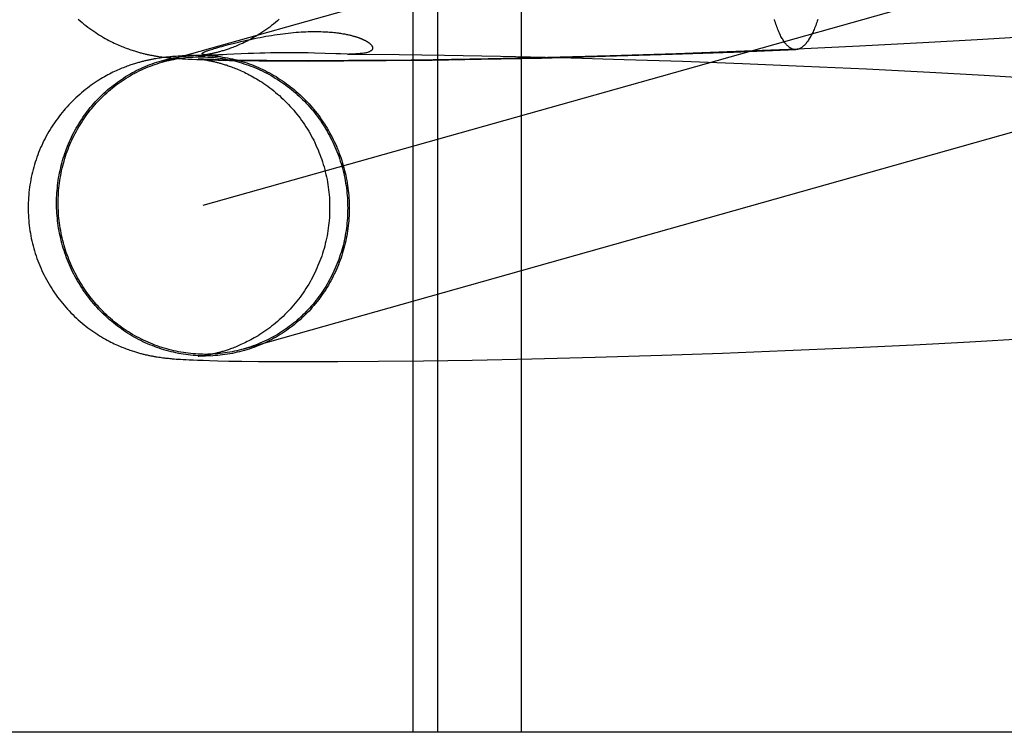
# Model space of a CAD drawing. Header units: inches. Extents: x 0 to 262, y 0 to 169.
# Tile 16 of 67: x 86.6633 to 86.7907, y 86.6392 to 86.7314. Entities that reach past the tile are written whole.
import ezdxf

# ---------------------------------------------------------------- set-up
doc = ezdxf.new("R2010")
doc.units = ezdxf.units.IN
doc.header["$LTSCALE"] = 14.384615
doc.header["$MEASUREMENT"] = 0
doc.linetypes.add('HIDDEN', pattern=[0.2, 0.1, -0.1])
doc.layers.add('DEFAULT_2', color=8, linetype='HIDDEN')

msp = doc.modelspace()

# ---------------------------------------------------------------- linework, layer by layer
at = {"layer": 'DEFAULT_2', "color": 8, "linetype": 'HIDDEN'}
for p, q in [((86.7142, 86.7954), (86.7142, 86.63915)), ((86.7174, 86.7954), (86.7174, 86.63915)), ((86.72821, 86.7954), (86.72821, 86.63915)), ((86.81089, 86.76229), (86.68174, 86.72587)), ((86.81613, 86.74372), (86.68704, 86.70731)), ((86.68975, 86.72799), (86.69034, 86.72814)), ((86.77198, 86.72794), (86.7639, 86.72757)), ((86.78015, 86.72836), (86.77198, 86.72794)), ((86.78718, 86.72875), (86.78015, 86.72836)), ((86.79421, 86.72918), (86.78718, 86.72875)), ((86.68411, 86.72666), (86.68383, 86.72664)), ((86.68441, 86.72668), (86.68411, 86.72666)), ((86.68472, 86.72669), (86.68441, 86.72668)), ((86.68518, 86.72672), (86.68472, 86.72669)), ((86.68597, 86.72675), (86.68518, 86.72672)), ((86.68643, 86.7267), (86.68904, 86.72681)), ((86.68644, 86.7267), (86.68643, 86.7267)), ((86.68647, 86.7267), (86.68645, 86.7267)), ((86.68651, 86.72671), (86.68649, 86.7267)), ((86.68671, 86.72673), (86.68663, 86.72672)), ((86.68679, 86.72674), (86.68671, 86.72673)), ((86.68689, 86.72675), (86.68679, 86.72674)), ((86.68701, 86.72677), (86.68689, 86.72675)), ((86.68713, 86.72679), (86.68701, 86.72677)), ((86.68726, 86.72681), (86.68713, 86.72679)), ((86.68739, 86.72683), (86.68726, 86.72681)), ((86.68754, 86.72685), (86.68739, 86.72683)), ((86.68754, 86.72681), (86.68752, 86.72681)), ((86.68768, 86.72688), (86.68754, 86.72685)), ((86.68759, 86.72681), (86.68756, 86.72681)), ((86.68763, 86.72681), (86.68761, 86.72681)), ((86.68768, 86.72681), (86.68765, 86.72681)), ((86.68772, 86.7268), (86.6877, 86.7268)), ((86.68777, 86.7268), (86.68774, 86.7268)), ((86.68794, 86.7268), (86.68788, 86.7268)), ((86.68801, 86.7268), (86.68794, 86.7268)), ((86.68809, 86.72679), (86.68801, 86.7268)), ((86.68817, 86.72679), (86.68811, 86.72679)), ((86.68826, 86.72679), (86.68817, 86.72679)), ((86.68835, 86.72679), (86.68826, 86.72679)), ((86.68846, 86.7268), (86.68835, 86.72679)), ((86.68858, 86.7268), (86.68846, 86.7268)), ((86.68872, 86.7268), (86.68858, 86.7268)), ((86.68888, 86.7268), (86.68872, 86.7268)), ((86.68906, 86.72681), (86.68888, 86.7268)), ((86.68933, 86.72682), (86.68906, 86.72681)), ((86.68966, 86.72683), (86.68933, 86.72682)), ((86.69014, 86.72685), (86.68966, 86.72683)), ((86.6929, 86.72698), (86.69014, 86.72685)), ((86.69359, 86.72701), (86.6929, 86.72698)), ((86.69442, 86.72704), (86.69359, 86.72701)), ((86.69506, 86.72706), (86.69442, 86.72704)), ((86.69576, 86.72708), (86.69506, 86.72706)), ((86.69652, 86.72709), (86.69576, 86.72708)), ((86.69731, 86.7271), (86.69652, 86.72709)), ((86.69814, 86.7271), (86.69731, 86.7271)), ((86.69899, 86.7271), (86.69814, 86.7271)), ((86.69984, 86.72708), (86.69899, 86.7271)), ((86.70067, 86.72707), (86.69984, 86.72708)), ((86.70146, 86.72705), (86.70067, 86.72707)), ((86.70425, 86.72695), (86.70146, 86.72705)), ((86.70485, 86.72694), (86.70425, 86.72695)), ((86.70574, 86.72692), (86.70485, 86.72694)), ((86.70574, 86.72692), (86.70709, 86.72691)), ((86.70709, 86.72691), (86.71244, 86.72687)), ((86.71244, 86.72687), (86.7183, 86.72679)), ((86.7183, 86.72679), (86.72555, 86.72665)), ((86.72555, 86.72665), (86.73331, 86.72647)), ((86.73972, 86.72669), (86.7316, 86.72647)), ((86.73909, 86.72663), (86.74778, 86.7269)), ((86.74824, 86.72696), (86.73972, 86.72669)), ((86.74778, 86.7269), (86.75567, 86.72718)), ((86.75597, 86.72725), (86.74824, 86.72696)), ((86.75567, 86.72718), (86.76375, 86.7275)), ((86.7639, 86.72757), (86.75597, 86.72725)), ((86.68114, 86.72635), (86.68095, 86.72632)), ((86.68133, 86.72638), (86.68114, 86.72635)), ((86.68152, 86.72641), (86.68133, 86.72638)), ((86.68135, 86.7266), (86.68155, 86.72657)), ((86.68171, 86.72643), (86.68152, 86.72641)), ((86.68155, 86.72657), (86.68174, 86.72655)), ((86.68189, 86.72646), (86.68171, 86.72643)), ((86.68174, 86.72655), (86.68193, 86.72652)), ((86.68207, 86.72648), (86.68189, 86.72646)), ((86.68193, 86.72652), (86.68212, 86.7265)), ((86.68225, 86.7265), (86.68207, 86.72648)), ((86.68212, 86.7265), (86.68231, 86.72648)), ((86.68242, 86.72652), (86.68225, 86.7265)), ((86.68231, 86.72648), (86.6825, 86.72646)), ((86.6826, 86.72654), (86.68242, 86.72652)), ((86.6825, 86.72646), (86.68269, 86.72644)), ((86.68277, 86.72655), (86.6826, 86.72654)), ((86.68269, 86.72644), (86.68288, 86.72642)), ((86.68295, 86.72657), (86.68277, 86.72655)), ((86.68288, 86.72642), (86.68307, 86.72641)), ((86.68312, 86.72659), (86.68295, 86.72657)), ((86.68307, 86.72641), (86.68326, 86.72639)), ((86.6833, 86.7266), (86.68312, 86.72659)), ((86.68326, 86.72639), (86.68346, 86.72637)), ((86.68356, 86.72662), (86.6833, 86.7266)), ((86.68346, 86.72637), (86.68376, 86.72635)), ((86.68383, 86.72664), (86.68356, 86.72662)), ((86.68376, 86.72635), (86.68406, 86.72633)), ((86.68406, 86.72633), (86.68438, 86.72631)), ((86.68438, 86.72631), (86.6847, 86.72629)), ((86.6847, 86.72629), (86.68515, 86.72627)), ((86.68515, 86.72627), (86.68563, 86.72625)), ((86.68563, 86.72625), (86.68627, 86.72622)), ((86.68627, 86.72622), (86.68698, 86.7262)), ((86.68643, 86.72629), (86.68643, 86.72629)), ((86.68644, 86.72629), (86.68645, 86.72629)), ((86.68647, 86.72629), (86.68648, 86.72628)), ((86.6865, 86.72628), (86.68652, 86.72628)), ((86.68659, 86.72628), (86.68651, 86.72628)), ((86.68654, 86.72628), (86.6866, 86.72627)), ((86.68669, 86.72627), (86.68659, 86.72628)), ((86.6866, 86.72627), (86.68666, 86.72626)), ((86.68666, 86.72626), (86.68674, 86.72626)), ((86.68687, 86.72626), (86.68669, 86.72627)), ((86.68674, 86.72626), (86.68682, 86.72625)), ((86.68682, 86.72625), (86.68691, 86.72623)), ((86.68711, 86.72625), (86.68687, 86.72626)), ((86.68691, 86.72623), (86.68702, 86.72622)), ((86.68698, 86.7262), (86.68792, 86.72617)), ((86.68702, 86.72622), (86.68713, 86.7262)), ((86.6874, 86.72624), (86.68711, 86.72625)), ((86.68713, 86.7262), (86.68726, 86.72618)), ((86.68726, 86.72618), (86.68739, 86.72616)), ((86.68739, 86.72616), (86.68753, 86.72614)), ((86.68786, 86.72622), (86.6874, 86.72624)), ((86.68843, 86.7262), (86.68786, 86.72622)), ((86.68792, 86.72617), (86.689, 86.72614)), ((86.68912, 86.72618), (86.68843, 86.7262)), ((86.689, 86.72614), (86.69047, 86.72611)), ((86.69016, 86.72615), (86.68912, 86.72618)), ((86.69145, 86.72612), (86.69016, 86.72615)), ((86.69047, 86.72611), (86.69221, 86.72608)), ((86.69302, 86.7261), (86.69145, 86.72612)), ((86.69221, 86.72608), (86.6943, 86.72605)), ((86.6953, 86.72608), (86.69302, 86.7261)), ((86.6943, 86.72605), (86.69728, 86.72603)), ((86.69832, 86.72606), (86.6953, 86.72608)), ((86.69728, 86.72603), (86.70066, 86.72602)), ((86.7018, 86.72605), (86.69832, 86.72606)), ((86.70066, 86.72602), (86.70528, 86.72603)), ((86.70586, 86.72607), (86.7018, 86.72605)), ((86.70528, 86.72603), (86.71076, 86.72607)), ((86.7111, 86.72611), (86.70586, 86.72607)), ((86.71076, 86.72607), (86.71668, 86.72614)), ((86.71683, 86.72618), (86.7111, 86.72611)), ((86.71668, 86.72614), (86.72305, 86.72625)), ((86.72394, 86.7263), (86.71683, 86.72618)), ((86.72305, 86.72625), (86.73083, 86.72641)), ((86.7316, 86.72647), (86.72394, 86.7263)), ((86.73083, 86.72641), (86.73909, 86.72663)), ((86.73331, 86.72647), (86.74154, 86.72624)), ((86.74154, 86.72624), (86.74906, 86.726)), ((86.74906, 86.726), (86.75682, 86.72571)), ((86.75682, 86.72571), (86.76477, 86.72537)), ((86.76477, 86.72537), (86.77287, 86.725)), ((86.77287, 86.725), (86.78106, 86.72458)), ((86.78106, 86.72458), (86.7881, 86.72418)), ((86.7881, 86.72418), (86.79513, 86.72375)), ((86.78625, 86.6897), (86.79354, 86.69013)), ((86.75425, 86.68822), (86.76233, 86.68854)), ((86.76233, 86.68854), (86.77059, 86.6889)), ((86.77059, 86.6889), (86.77898, 86.68931)), ((86.77898, 86.68931), (86.78625, 86.6897)), ((86.68114, 86.68773), (86.68133, 86.6877)), ((86.68133, 86.6877), (86.68151, 86.68768)), ((86.68151, 86.68768), (86.68169, 86.68765)), ((86.68169, 86.68765), (86.68187, 86.68763)), ((86.68187, 86.68763), (86.68205, 86.68761)), ((86.68205, 86.68761), (86.68222, 86.68758)), ((86.68222, 86.68758), (86.6824, 86.68757)), ((86.6824, 86.68757), (86.68257, 86.68755)), ((86.68257, 86.68755), (86.68274, 86.68753)), ((86.68274, 86.68753), (86.68291, 86.68751)), ((86.68291, 86.68751), (86.68308, 86.6875)), ((86.68308, 86.6875), (86.68334, 86.68748)), ((86.68334, 86.68748), (86.68359, 86.68746)), ((86.68359, 86.68746), (86.68385, 86.68744)), ((86.68385, 86.68744), (86.68412, 86.68742)), ((86.68412, 86.68742), (86.68448, 86.6874)), ((86.68448, 86.6874), (86.68486, 86.68738)), ((86.68486, 86.68738), (86.68525, 86.68736)), ((86.68525, 86.68736), (86.68578, 86.68734)), ((86.68578, 86.68734), (86.68634, 86.68731)), ((86.68634, 86.68731), (86.68709, 86.68729)), ((86.68646, 86.6878), (86.68644, 86.6878)), ((86.68649, 86.6878), (86.68647, 86.6878)), ((86.68653, 86.6878), (86.68651, 86.6878)), ((86.68673, 86.68783), (86.68665, 86.68782)), ((86.68681, 86.68784), (86.68673, 86.68783)), ((86.68691, 86.68785), (86.68681, 86.68784)), ((86.68702, 86.68786), (86.68691, 86.68785)), ((86.68713, 86.68788), (86.68702, 86.68786)), ((86.68709, 86.68729), (86.6879, 86.68726)), ((86.68726, 86.6879), (86.68713, 86.68788)), ((86.68739, 86.68792), (86.68726, 86.6879)), ((86.68753, 86.68795), (86.68739, 86.68792)), ((86.68768, 86.68797), (86.68753, 86.68795)), ((86.6879, 86.68726), (86.68898, 86.68724)), ((86.68898, 86.68724), (86.69039, 86.6872)), ((86.69039, 86.6872), (86.69208, 86.68718)), ((86.69208, 86.68718), (86.69424, 86.68715)), ((86.70975, 86.68716), (86.71557, 86.68722)), ((86.71557, 86.68722), (86.72187, 86.68732)), ((86.72187, 86.68732), (86.72958, 86.68748)), ((86.72958, 86.68748), (86.73777, 86.68769)), ((86.73777, 86.68769), (86.7464, 86.68795)), ((86.7464, 86.68795), (86.75425, 86.68822)), ((86.69424, 86.68715), (86.69722, 86.68713)), ((86.69722, 86.68713), (86.70048, 86.68712)), ((86.70048, 86.68712), (86.70448, 86.68713)), ((86.70448, 86.68713), (86.70975, 86.68716)), ((86.89095, 86.63915), (86.41351, 86.63915))]:
    msp.add_line(p, q, dxfattribs=at)
for points in [[(86.67091, 86.73145), (86.67116, 86.73123), (86.6714, 86.73102), (86.67165, 86.73081), (86.6719, 86.73061), (86.67215, 86.73042), (86.67241, 86.73023), (86.67266, 86.73005), (86.67292, 86.72987), (86.67317, 86.7297), (86.67342, 86.72954), (86.67367, 86.72938), (86.67392, 86.72923), (86.67417, 86.72908), (86.67441, 86.72894), (86.67465, 86.72881), (86.67489, 86.72868), (86.67512, 86.72857), (86.67534, 86.72845), (86.67556, 86.72835), (86.67577, 86.72825), (86.67598, 86.72816), (86.67617, 86.72807), (86.67637, 86.72799), (86.67655, 86.72791), (86.67674, 86.72784), (86.67691, 86.72777), (86.67709, 86.7277), (86.67726, 86.72764), (86.67742, 86.72758), (86.67758, 86.72752), (86.67773, 86.72747), (86.67788, 86.72742), (86.67803, 86.72737), (86.67817, 86.72733), (86.67831, 86.72728), (86.67844, 86.72724), (86.67857, 86.7272), (86.6787, 86.72717), (86.67882, 86.72713), (86.67894, 86.7271), (86.67906, 86.72707), (86.67918, 86.72704), (86.67929, 86.72701), (86.6794, 86.72698), (86.67951, 86.72696), (86.67962, 86.72693), (86.67973, 86.72691), (86.67984, 86.72688), (86.67994, 86.72686), (86.68004, 86.72684), (86.68015, 86.72682), (86.68025, 86.72679), (86.68035, 86.72677), (86.68045, 86.72676), (86.68055, 86.72674), (86.68065, 86.72672), (86.68075, 86.7267), (86.68085, 86.72668), (86.68095, 86.72667), (86.68105, 86.72665), (86.68115, 86.72663), (86.68135, 86.7266)], [(86.69692, 86.73144), (86.69668, 86.73122), (86.69643, 86.73101), (86.69618, 86.73081), (86.69593, 86.73061), (86.69568, 86.73042), (86.69542, 86.73023), (86.69517, 86.73005), (86.69492, 86.72987), (86.69467, 86.72971), (86.69442, 86.72954), (86.69417, 86.72939), (86.69392, 86.72924), (86.69368, 86.7291), (86.69345, 86.72897), (86.69322, 86.72884), (86.69299, 86.72872), (86.69278, 86.72861), (86.69256, 86.72851), (86.69236, 86.72841), (86.69216, 86.72831), (86.69197, 86.72823), (86.69178, 86.72814), (86.6916, 86.72806), (86.69142, 86.72799), (86.69124, 86.72792), (86.69108, 86.72785), (86.69091, 86.72779), (86.69075, 86.72773), (86.6906, 86.72767), (86.69045, 86.72762), (86.6903, 86.72757), (86.69017, 86.72752), (86.69003, 86.72748), (86.6899, 86.72744), (86.68977, 86.7274), (86.68965, 86.72736), (86.68953, 86.72732), (86.68942, 86.72729), (86.6893, 86.72726), (86.6892, 86.72723), (86.68909, 86.7272), (86.68899, 86.72717), (86.68888, 86.72714), (86.68879, 86.72712), (86.68869, 86.7271), (86.6886, 86.72707), (86.6885, 86.72705), (86.68842, 86.72703), (86.68833, 86.72701), (86.68824, 86.72699), (86.68816, 86.72697), (86.68807, 86.72696), (86.68799, 86.72694), (86.68791, 86.72692), (86.68784, 86.72691), (86.68776, 86.72689), (86.68768, 86.72688)], [(86.76375, 86.7275), (86.7637, 86.7275), (86.76363, 86.7275), (86.76355, 86.72751), (86.76347, 86.72753), (86.76339, 86.72755), (86.76331, 86.72757), (86.76323, 86.7276), (86.76315, 86.72764), (86.76308, 86.72768), (86.763, 86.72773), (86.76292, 86.72778), (86.76284, 86.72784), (86.76277, 86.7279), (86.76269, 86.72797), (86.76262, 86.72804), (86.76254, 86.72812), (86.76247, 86.72821), (86.76239, 86.7283), (86.76232, 86.72839), (86.76224, 86.72849), (86.76217, 86.7286), (86.7621, 86.72871), (86.76203, 86.72883), (86.76195, 86.72895), (86.76188, 86.72908), (86.76181, 86.72921), (86.76174, 86.72935), (86.76167, 86.72949), (86.76161, 86.72964), (86.76154, 86.72979), (86.76147, 86.72995), (86.7614, 86.73011), (86.76134, 86.73028), (86.76127, 86.73045), (86.76121, 86.73063), (86.76115, 86.73081), (86.76108, 86.73099), (86.76102, 86.73118), (86.76096, 86.73138)], [(86.76657, 86.73139), (86.76651, 86.73119), (86.76644, 86.731), (86.76637, 86.73082), (86.7663, 86.73063), (86.76623, 86.73046), (86.76616, 86.73029), (86.76609, 86.73012), (86.76602, 86.72996), (86.76595, 86.7298), (86.76587, 86.72965), (86.7658, 86.7295), (86.76573, 86.72936), (86.76565, 86.72922), (86.76558, 86.72909), (86.7655, 86.72896), (86.76543, 86.72884), (86.76535, 86.72872), (86.76528, 86.72861), (86.7652, 86.7285), (86.76512, 86.7284), (86.76505, 86.7283), (86.76497, 86.72821), (86.76489, 86.72813), (86.76481, 86.72805), (86.76473, 86.72797), (86.76465, 86.7279), (86.76458, 86.72784), (86.7645, 86.72778), (86.76442, 86.72773), (86.76434, 86.72768), (86.76426, 86.72764), (86.76418, 86.7276), (86.7641, 86.72757), (86.76402, 86.72755), (86.76394, 86.72753), (86.76386, 86.72751), (86.76378, 86.72751), (86.76375, 86.7275)], [(86.69034, 86.72814), (86.69096, 86.7283), (86.69129, 86.72838), (86.69162, 86.72846), (86.69196, 86.72854), (86.69231, 86.72862), (86.69266, 86.7287), (86.69301, 86.72878), (86.69337, 86.72886), (86.69373, 86.72894), (86.69409, 86.72901), (86.69446, 86.72908), (86.69482, 86.72915), (86.69519, 86.72922), (86.69556, 86.72928), (86.69592, 86.72934), (86.69629, 86.7294), (86.69666, 86.72946), (86.69702, 86.72951), (86.69738, 86.72956), (86.69773, 86.7296), (86.69808, 86.72964), (86.69842, 86.72967), (86.69876, 86.72971), (86.69909, 86.72974), (86.69942, 86.72976), (86.69973, 86.72978), (86.70005, 86.7298), (86.70035, 86.72981), (86.70065, 86.72983), (86.70095, 86.72983), (86.70123, 86.72984), (86.7015, 86.72984), (86.70177, 86.72984), (86.70203, 86.72984), (86.70228, 86.72983), (86.70253, 86.72982), (86.70276, 86.72981), (86.70299, 86.7298), (86.70321, 86.72979), (86.70342, 86.72977), (86.70362, 86.72975), (86.70381, 86.72974), (86.704, 86.72972), (86.70418, 86.7297), (86.70435, 86.72968), (86.70452, 86.72966), (86.70468, 86.72963), (86.70483, 86.72961), (86.70498, 86.72959), (86.70512, 86.72956), (86.70526, 86.72954), (86.70539, 86.72952), (86.70551, 86.72949), (86.70563, 86.72947), (86.70575, 86.72944), (86.70586, 86.72942), (86.70597, 86.72939), (86.70607, 86.72937), (86.70617, 86.72935), (86.70626, 86.72932), (86.70635, 86.7293), (86.70644, 86.72928), (86.70652, 86.72925), (86.7066, 86.72923), (86.70668, 86.72921), (86.70676, 86.72918), (86.70683, 86.72916), (86.7069, 86.72914), (86.70697, 86.72912), (86.70703, 86.72909), (86.7071, 86.72907), (86.70716, 86.72905), (86.70722, 86.72903), (86.70728, 86.72901), (86.70733, 86.72899), (86.70739, 86.72897), (86.70744, 86.72895), (86.70749, 86.72892), (86.70754, 86.7289), (86.70759, 86.72888), (86.70764, 86.72886), (86.70768, 86.72884), (86.70773, 86.72882), (86.70777, 86.7288), (86.70782, 86.72878), (86.70786, 86.72876), (86.7079, 86.72874), (86.70794, 86.72872), (86.70798, 86.7287), (86.70802, 86.72868), (86.70806, 86.72866), (86.7081, 86.72864), (86.70814, 86.72862), (86.70817, 86.7286), (86.70821, 86.72858), (86.70824, 86.72856), (86.70828, 86.72853), (86.70831, 86.72851), (86.70835, 86.72849), (86.70838, 86.72847), (86.70841, 86.72845), (86.70845, 86.72843), (86.70848, 86.7284), (86.70851, 86.72838), (86.70854, 86.72836), (86.70857, 86.72833), (86.7086, 86.72831), (86.70863, 86.72828), (86.70866, 86.72826), (86.70869, 86.72823), (86.70871, 86.72821), (86.70874, 86.72818), (86.70877, 86.72816), (86.70879, 86.72813), (86.70882, 86.7281), (86.70884, 86.72807), (86.70886, 86.72804), (86.70888, 86.72801), (86.7089, 86.72799), (86.70892, 86.72796), (86.70894, 86.72792), (86.70895, 86.72789), (86.70896, 86.72786), (86.70897, 86.72783), (86.70898, 86.7278), (86.70899, 86.72776), (86.70899, 86.72773), (86.70899, 86.7277), (86.70899, 86.72766), (86.70899, 86.72763), (86.70898, 86.72759), (86.70897, 86.72756), (86.70895, 86.72753), (86.70893, 86.72749), (86.7089, 86.72746), (86.70887, 86.72742), (86.70884, 86.72739), (86.70879, 86.72735), (86.70875, 86.72732), (86.70869, 86.72728), (86.70863, 86.72725), (86.70856, 86.72722), (86.70848, 86.72719), (86.7084, 86.72716), (86.70831, 86.72713), (86.7082, 86.7271), (86.70809, 86.72708), (86.70797, 86.72705), (86.70784, 86.72703), (86.7077, 86.72701), (86.70755, 86.72699), (86.70738, 86.72698), (86.70721, 86.72696), (86.70703, 86.72695), (86.70683, 86.72694), (86.70662, 86.72693), (86.7064, 86.72693), (86.70617, 86.72692), (86.70593, 86.72692)], [(86.6883, 86.72757), (86.6885, 86.72763), (86.68872, 86.7277), (86.68896, 86.72777), (86.68921, 86.72784), (86.68947, 86.72791), (86.68975, 86.72799)], [(86.66811, 86.70764), (86.66812, 86.70797), (86.66812, 86.7083), (86.66814, 86.70863), (86.66816, 86.70895), (86.66818, 86.70928), (86.66821, 86.70961), (86.66825, 86.70993), (86.66829, 86.71026), (86.66833, 86.71058), (86.66838, 86.71091), (86.66844, 86.71123), (86.6685, 86.71155), (86.66857, 86.71187), (86.66864, 86.71219), (86.66872, 86.71251), (86.6688, 86.71282), (86.66889, 86.71314), (86.66898, 86.71345), (86.66908, 86.71376), (86.66918, 86.71407), (86.66929, 86.71438), (86.66941, 86.71468), (86.66952, 86.71499), (86.66965, 86.71529), (86.66978, 86.71559), (86.66991, 86.71588), (86.67005, 86.71618), (86.67019, 86.71647), (86.67034, 86.71676), (86.67049, 86.71704), (86.67065, 86.71732), (86.67081, 86.7176), (86.67098, 86.71788), (86.67115, 86.71816), (86.67133, 86.71843), (86.67151, 86.7187), (86.67169, 86.71896), (86.67188, 86.71922), (86.67207, 86.71948), (86.67227, 86.71974), (86.67247, 86.71999), (86.67268, 86.72023), (86.67289, 86.72048), (86.6731, 86.72072), (86.67332, 86.72095), (86.67354, 86.72119), (86.67377, 86.72141), (86.674, 86.72164), (86.67423, 86.72186), (86.67447, 86.72208), (86.67471, 86.72229), (86.67496, 86.72249), (86.6752, 86.7227), (86.67546, 86.7229), (86.67571, 86.72309), (86.67597, 86.72328), (86.67623, 86.72347), (86.67649, 86.72365), (86.67676, 86.72382), (86.67703, 86.724), (86.6773, 86.72416), (86.67758, 86.72432), (86.67786, 86.72448), (86.67814, 86.72463), (86.67842, 86.72478), (86.67871, 86.72492), (86.67899, 86.72506), (86.67928, 86.72519), (86.67958, 86.72532), (86.67987, 86.72544), (86.68017, 86.72556), (86.68047, 86.72567), (86.68077, 86.72578), (86.68107, 86.72588), (86.68137, 86.72597), (86.68168, 86.72606), (86.68199, 86.72615), (86.6823, 86.72623), (86.68261, 86.7263), (86.68292, 86.72637), (86.68323, 86.72643), (86.68354, 86.72649), (86.68386, 86.72654), (86.68417, 86.72659), (86.68449, 86.72663), (86.68481, 86.72667), (86.68513, 86.7267), (86.68544, 86.72672), (86.68576, 86.72674)], [(86.68583, 86.72675), (86.68608, 86.72676), (86.6864, 86.72677), (86.68672, 86.72677), (86.68704, 86.72677), (86.68736, 86.72676), (86.68768, 86.72674), (86.688, 86.72672), (86.68832, 86.7267), (86.68864, 86.72667), (86.68895, 86.72663), (86.68927, 86.72659), (86.68959, 86.72654), (86.68991, 86.72649), (86.69022, 86.72643), (86.69054, 86.72637), (86.69085, 86.7263), (86.69116, 86.72623), (86.69147, 86.72615), (86.69178, 86.72606), (86.69209, 86.72597), (86.6924, 86.72588), (86.69271, 86.72578), (86.69301, 86.72567), (86.69331, 86.72556), (86.69361, 86.72544), (86.69391, 86.72532), (86.69421, 86.72519), (86.6945, 86.72506), (86.6948, 86.72492), (86.69509, 86.72478), (86.69537, 86.72463), (86.69566, 86.72448), (86.69594, 86.72432), (86.69622, 86.72416), (86.6965, 86.724), (86.69678, 86.72382), (86.69705, 86.72365), (86.69732, 86.72347), (86.69759, 86.72328), (86.69785, 86.72309), (86.69811, 86.7229), (86.69837, 86.7227), (86.69862, 86.72249), (86.69888, 86.72229), (86.69912, 86.72208), (86.69937, 86.72186), (86.69961, 86.72164), (86.69985, 86.72141), (86.70008, 86.72119), (86.70031, 86.72095), (86.70054, 86.72072), (86.70076, 86.72048), (86.70098, 86.72023), (86.70119, 86.71999), (86.7014, 86.71973), (86.70161, 86.71948), (86.70181, 86.71922), (86.70201, 86.71896), (86.7022, 86.7187), (86.70239, 86.71843), (86.70257, 86.71816), (86.70275, 86.71788), (86.70293, 86.7176), (86.7031, 86.71732), (86.70327, 86.71704), (86.70343, 86.71676), (86.70359, 86.71647), (86.70374, 86.71618), (86.70389, 86.71588), (86.70403, 86.71559), (86.70417, 86.71529), (86.7043, 86.71499), (86.70443, 86.71468), (86.70456, 86.71438), (86.70467, 86.71407), (86.70479, 86.71376), (86.7049, 86.71345), (86.705, 86.71314), (86.7051, 86.71282), (86.70519, 86.71251), (86.70528, 86.71219), (86.70536, 86.71187), (86.70544, 86.71155), (86.70551, 86.71123), (86.70558, 86.71091), (86.70564, 86.71058), (86.7057, 86.71026), (86.70575, 86.70993), (86.70579, 86.70961), (86.70583, 86.70928), (86.70587, 86.70895), (86.7059, 86.70863), (86.70592, 86.7083), (86.70594, 86.70797), (86.70595, 86.70764), (86.70596, 86.70731), (86.70597, 86.70698)], [(86.68663, 86.72672), (86.68656, 86.72671), (86.68653, 86.72671)], [(86.68749, 86.72682), (86.68747, 86.72682), (86.68745, 86.72682), (86.68742, 86.72682), (86.6874, 86.72682), (86.68737, 86.72683), (86.68735, 86.72683), (86.68732, 86.72683), (86.6873, 86.72683), (86.68727, 86.72684), (86.68725, 86.72684), (86.68722, 86.72684), (86.6872, 86.72685), (86.68718, 86.72685), (86.68715, 86.72686), (86.68713, 86.72686), (86.68711, 86.72687), (86.68709, 86.72687), (86.68707, 86.72688), (86.68705, 86.72688), (86.68703, 86.72689), (86.68702, 86.7269), (86.687, 86.7269), (86.68699, 86.72691), (86.68697, 86.72692), (86.68696, 86.72693), (86.68695, 86.72694), (86.68694, 86.72695), (86.68694, 86.72696), (86.68693, 86.72697), (86.68693, 86.72698), (86.68694, 86.72699), (86.68694, 86.727), (86.68695, 86.72701), (86.68696, 86.72703), (86.68697, 86.72704), (86.68699, 86.72706), (86.68701, 86.72708), (86.68704, 86.72709), (86.68707, 86.72711), (86.6871, 86.72713), (86.68714, 86.72716), (86.68719, 86.72718), (86.68724, 86.7272), (86.6873, 86.72723), (86.68737, 86.72726), (86.68744, 86.72729), (86.68753, 86.72732), (86.68762, 86.72735), (86.68773, 86.72739), (86.68785, 86.72743), (86.68798, 86.72747), (86.68813, 86.72752), (86.6883, 86.72757)], [(86.68788, 86.7268), (86.68781, 86.7268), (86.68779, 86.7268)], [(86.68095, 86.72632), (86.68085, 86.7263), (86.68075, 86.72629), (86.68065, 86.72627), (86.68055, 86.72625), (86.68045, 86.72623), (86.68034, 86.72621), (86.68024, 86.72619), (86.68014, 86.72617), (86.68004, 86.72615), (86.67993, 86.72613), (86.67983, 86.7261), (86.67972, 86.72608), (86.67962, 86.72606), (86.67951, 86.72603), (86.6794, 86.726), (86.67929, 86.72598), (86.67917, 86.72595), (86.67906, 86.72592), (86.67894, 86.72589), (86.67882, 86.72585), (86.6787, 86.72582), (86.67857, 86.72578), (86.67844, 86.72574), (86.67831, 86.7257), (86.67817, 86.72566), (86.67803, 86.72562), (86.67788, 86.72557), (86.67773, 86.72552), (86.67758, 86.72547), (86.67742, 86.72541), (86.67726, 86.72535), (86.67709, 86.72529), (86.67692, 86.72523), (86.67675, 86.72516), (86.67657, 86.72508), (86.67639, 86.72501), (86.6762, 86.72493), (86.676, 86.72484), (86.67581, 86.72475), (86.6756, 86.72466), (86.6754, 86.72456), (86.67519, 86.72445), (86.67497, 86.72434), (86.67475, 86.72423), (86.67453, 86.72411), (86.6743, 86.72398), (86.67407, 86.72385), (86.67383, 86.7237), (86.67359, 86.72356), (86.67335, 86.7234), (86.6731, 86.72324), (86.67285, 86.72307), (86.6726, 86.7229), (86.67235, 86.72271), (86.6721, 86.72252), (86.67184, 86.72233), (86.67159, 86.72212), (86.67134, 86.72192), (86.6711, 86.72171), (86.67086, 86.72149), (86.67062, 86.72127), (86.67038, 86.72105), (86.67015, 86.72082), (86.66992, 86.72058), (86.66969, 86.72034), (86.66946, 86.7201), (86.66924, 86.71985), (86.66903, 86.7196), (86.66882, 86.71935), (86.66861, 86.71909), (86.66841, 86.71882), (86.66821, 86.71856), (86.66801, 86.71829), (86.66782, 86.71801), (86.66764, 86.71774), (86.66746, 86.71746), (86.66728, 86.71717), (86.66711, 86.71689), (86.66694, 86.7166), (86.66678, 86.71631), (86.66663, 86.71601), (86.66647, 86.71572), (86.66633, 86.71542), (86.66619, 86.71511), (86.66605, 86.71481), (86.66592, 86.7145), (86.66579, 86.71419), (86.66567, 86.71388), (86.66556, 86.71357), (86.66545, 86.71325), (86.66535, 86.71293), (86.66525, 86.71261), (86.66516, 86.71229), (86.66507, 86.71197), (86.66499, 86.71165), (86.66491, 86.71132), (86.66484, 86.711), (86.66477, 86.71067), (86.66472, 86.71034), (86.66466, 86.71001), (86.66461, 86.70968), (86.66457, 86.70935), (86.66453, 86.70901), (86.6645, 86.70868), (86.66448, 86.70835), (86.66446, 86.70801), (86.66444, 86.70768), (86.66444, 86.70735), (86.66443, 86.70704)], [(86.66831, 86.70764), (86.66832, 86.70796), (86.66832, 86.70829), (86.66834, 86.70861), (86.66836, 86.70894), (86.66838, 86.70926), (86.66841, 86.70958), (86.66844, 86.70991), (86.66848, 86.71023), (86.66853, 86.71055), (86.66858, 86.71087), (86.66864, 86.71119), (86.6687, 86.71151), (86.66876, 86.71182), (86.66883, 86.71214), (86.66891, 86.71245), (86.66899, 86.71277), (86.66908, 86.71308), (86.66917, 86.71339), (86.66927, 86.71369), (86.66937, 86.714), (86.66948, 86.7143), (86.66959, 86.71461), (86.66971, 86.71491), (86.66983, 86.7152), (86.66996, 86.7155), (86.67009, 86.71579), (86.67023, 86.71608), (86.67037, 86.71637), (86.67051, 86.71666), (86.67067, 86.71694), (86.67082, 86.71722), (86.67098, 86.7175), (86.67115, 86.71777), (86.67132, 86.71804), (86.67149, 86.71831), (86.67167, 86.71858), (86.67185, 86.71884), (86.67204, 86.7191), (86.67223, 86.71935), (86.67243, 86.7196), (86.67263, 86.71985), (86.67283, 86.7201), (86.67304, 86.72034), (86.67325, 86.72058), (86.67347, 86.72081), (86.67369, 86.72104), (86.67391, 86.72127), (86.67414, 86.72149), (86.67437, 86.72171), (86.6746, 86.72192), (86.67484, 86.72213), (86.67508, 86.72234), (86.67533, 86.72254), (86.67558, 86.72273), (86.67583, 86.72293), (86.67608, 86.72311), (86.67634, 86.7233), (86.6766, 86.72348), (86.67687, 86.72365), (86.67713, 86.72382), (86.6774, 86.72399), (86.67768, 86.72415), (86.67795, 86.7243), (86.67823, 86.72445), (86.67851, 86.7246), (86.67879, 86.72474), (86.67908, 86.72487), (86.67937, 86.725), (86.67965, 86.72513), (86.67995, 86.72525), (86.68024, 86.72537), (86.68054, 86.72548), (86.68083, 86.72558), (86.68113, 86.72568), (86.68143, 86.72578), (86.68174, 86.72587)], [(86.6818, 86.72588), (86.68204, 86.72595), (86.68235, 86.72603), (86.68265, 86.7261), (86.68296, 86.72617), (86.68327, 86.72623), (86.68358, 86.72629), (86.68389, 86.72634), (86.6842, 86.72639), (86.68452, 86.72643), (86.68483, 86.72647), (86.68515, 86.7265), (86.68546, 86.72652), (86.68578, 86.72654), (86.68609, 86.72655), (86.68641, 86.72656), (86.68672, 86.72656), (86.68704, 86.72656), (86.68736, 86.72655), (86.68767, 86.72654), (86.68799, 86.72652), (86.6883, 86.7265), (86.68862, 86.72647), (86.68893, 86.72643), (86.68925, 86.72639), (86.68956, 86.72634), (86.68988, 86.72629), (86.69019, 86.72623), (86.6905, 86.72617), (86.69081, 86.7261), (86.69112, 86.72603), (86.69143, 86.72595), (86.69173, 86.72587), (86.69204, 86.72578), (86.69234, 86.72568), (86.69265, 86.72558), (86.69295, 86.72548), (86.69325, 86.72537), (86.69354, 86.72525), (86.69384, 86.72513), (86.69413, 86.725), (86.69442, 86.72487), (86.69471, 86.72474), (86.695, 86.7246), (86.69529, 86.72445), (86.69557, 86.7243), (86.69585, 86.72415), (86.69613, 86.72398), (86.6964, 86.72382), (86.69668, 86.72365), (86.69695, 86.72348), (86.69721, 86.7233), (86.69748, 86.72311), (86.69774, 86.72293), (86.698, 86.72273), (86.69825, 86.72254), (86.6985, 86.72234), (86.69875, 86.72213), (86.699, 86.72192), (86.69924, 86.72171), (86.69948, 86.72149), (86.69971, 86.72127), (86.69994, 86.72104), (86.70017, 86.72081), (86.70039, 86.72058), (86.70061, 86.72034), (86.70083, 86.7201), (86.70104, 86.71985), (86.70125, 86.7196), (86.70145, 86.71935), (86.70165, 86.7191), (86.70185, 86.71884), (86.70204, 86.71858), (86.70223, 86.71831), (86.70241, 86.71804), (86.70259, 86.71777), (86.70276, 86.7175), (86.70293, 86.71722), (86.7031, 86.71694), (86.70326, 86.71666), (86.70341, 86.71637), (86.70356, 86.71608), (86.70371, 86.71579), (86.70385, 86.7155), (86.70399, 86.7152), (86.70412, 86.71491), (86.70425, 86.71461), (86.70437, 86.7143), (86.70449, 86.714), (86.7046, 86.71369), (86.70471, 86.71339), (86.70481, 86.71308), (86.70491, 86.71277), (86.705, 86.71245), (86.70509, 86.71214), (86.70517, 86.71182), (86.70525, 86.71151), (86.70532, 86.71119), (86.70538, 86.71087), (86.70544, 86.71055), (86.7055, 86.71023), (86.70555, 86.70991), (86.7056, 86.70958), (86.70564, 86.70926), (86.70567, 86.70894), (86.7057, 86.70861), (86.70572, 86.70829), (86.70574, 86.70796), (86.70576, 86.70764), (86.70576, 86.70731), (86.70577, 86.70699)], [(86.68651, 86.72628), (86.68646, 86.72629), (86.68645, 86.72629)], [(86.68753, 86.72614), (86.68768, 86.72611), (86.68776, 86.72609), (86.68783, 86.72608), (86.68791, 86.72606), (86.68799, 86.72605), (86.68807, 86.72603), (86.68816, 86.72601), (86.68824, 86.726), (86.68833, 86.72598), (86.68841, 86.72596), (86.6885, 86.72594), (86.68859, 86.72591), (86.68869, 86.72589), (86.68878, 86.72587), (86.68888, 86.72584), (86.68898, 86.72582), (86.68909, 86.72579), (86.68919, 86.72576), (86.6893, 86.72573), (86.68941, 86.7257), (86.68953, 86.72567), (86.68965, 86.72563), (86.68977, 86.72559), (86.6899, 86.72555), (86.69003, 86.72551), (86.69016, 86.72547), (86.6903, 86.72542), (86.69044, 86.72537), (86.69059, 86.72532), (86.69075, 86.72526), (86.69091, 86.7252), (86.69107, 86.72514), (86.69124, 86.72507), (86.69142, 86.725), (86.69161, 86.72492), (86.6918, 86.72484), (86.69199, 86.72475), (86.69219, 86.72466), (86.6924, 86.72456), (86.69261, 86.72446), (86.69282, 86.72435), (86.69304, 86.72424), (86.69327, 86.72412), (86.69349, 86.72399), (86.69373, 86.72386), (86.69396, 86.72372), (86.6942, 86.72358), (86.69444, 86.72343), (86.69469, 86.72327), (86.69493, 86.7231), (86.69518, 86.72293), (86.69543, 86.72275), (86.69569, 86.72256), (86.69594, 86.72237), (86.69619, 86.72217), (86.69644, 86.72196), (86.69669, 86.72175), (86.69693, 86.72154), (86.69718, 86.72132), (86.69742, 86.7211), (86.69765, 86.72087), (86.69788, 86.72063), (86.69811, 86.72039), (86.69834, 86.72015), (86.69856, 86.7199), (86.69878, 86.71965), (86.69899, 86.7194), (86.6992, 86.71914), (86.69941, 86.71888), (86.69961, 86.71861), (86.69981, 86.71834), (86.7, 86.71806), (86.70019, 86.71779), (86.70037, 86.71751), (86.70055, 86.71722), (86.70072, 86.71694), (86.70089, 86.71665), (86.70105, 86.71635), (86.70121, 86.71606), (86.70137, 86.71576), (86.70151, 86.71546), (86.70166, 86.71515), (86.70179, 86.71485), (86.70193, 86.71454), (86.70205, 86.71423), (86.70218, 86.71392), (86.70229, 86.7136), (86.7024, 86.71328), (86.70251, 86.71296), (86.70261, 86.71264), (86.7027, 86.71232), (86.70279, 86.712), (86.70287, 86.71167), (86.70295, 86.71135), (86.70302, 86.71102), (86.70309, 86.71069), (86.70315, 86.71036), (86.7032, 86.71003), (86.70325, 86.70969), (86.70329, 86.70936), (86.70333, 86.70903), (86.70336, 86.70869), (86.70339, 86.70836), (86.70341, 86.70802), (86.70342, 86.70769), (86.70343, 86.70735), (86.70343, 86.70704)], [(86.82356, 86.72563), (86.82333, 86.72558), (86.82312, 86.72554), (86.82291, 86.7255), (86.82273, 86.72546), (86.82255, 86.72543), (86.82239, 86.72539), (86.82224, 86.72536), (86.8221, 86.72533), (86.82198, 86.7253), (86.82186, 86.72527), (86.82176, 86.72525), (86.82167, 86.72523), (86.82159, 86.72521), (86.82152, 86.72519), (86.82146, 86.72517), (86.82141, 86.72516), (86.69228, 86.68874)], [(86.68802, 86.68787), (86.68768, 86.68786), (86.68736, 86.68786), (86.68704, 86.68786), (86.68672, 86.68787), (86.6864, 86.68788), (86.68608, 86.6879), (86.68576, 86.68793), (86.68544, 86.68796), (86.68513, 86.68799), (86.68481, 86.68804), (86.68449, 86.68808), (86.68417, 86.68814), (86.68386, 86.68819), (86.68354, 86.68826), (86.68323, 86.68833), (86.68292, 86.6884), (86.68261, 86.68848), (86.6823, 86.68856), (86.68199, 86.68866), (86.68168, 86.68875), (86.68137, 86.68885), (86.68107, 86.68896), (86.68077, 86.68907), (86.68047, 86.68919), (86.68017, 86.68931), (86.67987, 86.68944), (86.67958, 86.68957), (86.67928, 86.6897), (86.67899, 86.68985), (86.67871, 86.68999), (86.67842, 86.69015), (86.67814, 86.6903), (86.67786, 86.69047), (86.67758, 86.69063), (86.6773, 86.6908), (86.67703, 86.69098), (86.67676, 86.69116), (86.67649, 86.69135), (86.67623, 86.69154), (86.67597, 86.69173), (86.67571, 86.69193), (86.67546, 86.69213), (86.6752, 86.69234), (86.67496, 86.69255), (86.67471, 86.69277), (86.67447, 86.69299), (86.67423, 86.69321), (86.674, 86.69344), (86.67377, 86.69367), (86.67354, 86.69391), (86.67332, 86.69415), (86.6731, 86.69439), (86.67289, 86.69464), (86.67268, 86.69489), (86.67247, 86.69515), (86.67227, 86.69541), (86.67207, 86.69567), (86.67188, 86.69593), (86.67169, 86.6962), (86.67151, 86.69647), (86.67133, 86.69675), (86.67115, 86.69702), (86.67098, 86.6973), (86.67081, 86.69759), (86.67065, 86.69787), (86.67049, 86.69816), (86.67034, 86.69845), (86.67019, 86.69875), (86.67005, 86.69904), (86.66991, 86.69934), (86.66978, 86.69964), (86.66965, 86.69994), (86.66952, 86.70025), (86.66941, 86.70056), (86.66929, 86.70087), (86.66918, 86.70118), (86.66908, 86.70149), (86.66898, 86.7018), (86.66889, 86.70212), (86.6688, 86.70244), (86.66872, 86.70276), (86.66864, 86.70308), (86.66857, 86.7034), (86.6685, 86.70372), (86.66844, 86.70404), (86.66838, 86.70437), (86.66833, 86.70469), (86.66829, 86.70502), (86.66825, 86.70535), (86.66821, 86.70567), (86.66818, 86.706), (86.66816, 86.70633), (86.66814, 86.70666), (86.66812, 86.70699), (86.66812, 86.70731), (86.66811, 86.70764)], [(86.69228, 86.68874), (86.69204, 86.68868), (86.69173, 86.6886), (86.69143, 86.68853), (86.69112, 86.68846), (86.69081, 86.68839), (86.6905, 86.68834), (86.69019, 86.68829), (86.68988, 86.68824), (86.68956, 86.6882), (86.68925, 86.68816), (86.68893, 86.68813), (86.68862, 86.68811), (86.6883, 86.68809), (86.68799, 86.68807), (86.68767, 86.68807), (86.68736, 86.68806), (86.68704, 86.68807), (86.68672, 86.68807), (86.68641, 86.68809), (86.68609, 86.68811), (86.68578, 86.68813), (86.68546, 86.68816), (86.68515, 86.6882), (86.68483, 86.68824), (86.68452, 86.68829), (86.6842, 86.68834), (86.68389, 86.68839), (86.68358, 86.68846), (86.68327, 86.68853), (86.68296, 86.6886), (86.68265, 86.68868), (86.68235, 86.68876), (86.68204, 86.68885), (86.68174, 86.68895), (86.68143, 86.68905), (86.68113, 86.68915), (86.68083, 86.68926), (86.68054, 86.68938), (86.68024, 86.6895), (86.67995, 86.68962), (86.67965, 86.68975), (86.67937, 86.68989), (86.67908, 86.69003), (86.67879, 86.69018), (86.67851, 86.69033), (86.67823, 86.69048), (86.67795, 86.69064), (86.67768, 86.69081), (86.6774, 86.69098), (86.67713, 86.69115), (86.67687, 86.69133), (86.6766, 86.69151), (86.67634, 86.6917), (86.67608, 86.69189), (86.67583, 86.69209), (86.67558, 86.69229), (86.67533, 86.6925), (86.67508, 86.69271), (86.67484, 86.69292), (86.6746, 86.69314), (86.67437, 86.69336), (86.67414, 86.69359), (86.67391, 86.69382), (86.67369, 86.69405), (86.67347, 86.69429), (86.67325, 86.69453), (86.67304, 86.69477), (86.67283, 86.69502), (86.67263, 86.69528), (86.67243, 86.69553), (86.67223, 86.69579), (86.67204, 86.69605), (86.67185, 86.69632), (86.67167, 86.69659), (86.67149, 86.69686), (86.67132, 86.69713), (86.67115, 86.69741), (86.67098, 86.69769), (86.67082, 86.69797), (86.67067, 86.69826), (86.67051, 86.69855), (86.67037, 86.69884), (86.67023, 86.69913), (86.67009, 86.69942), (86.66996, 86.69972), (86.66983, 86.70002), (86.66971, 86.70032), (86.66959, 86.70063), (86.66948, 86.70093), (86.66937, 86.70124), (86.66927, 86.70155), (86.66917, 86.70186), (86.66908, 86.70217), (86.66899, 86.70249), (86.66891, 86.7028), (86.66883, 86.70312), (86.66876, 86.70344), (86.6687, 86.70376), (86.66864, 86.70408), (86.66858, 86.7044), (86.66853, 86.70472), (86.66848, 86.70504), (86.66844, 86.70537), (86.66841, 86.70569), (86.66838, 86.70601), (86.66836, 86.70634), (86.66834, 86.70666), (86.66832, 86.70699), (86.66832, 86.70731), (86.66831, 86.70764)], [(86.66443, 86.70704), (86.66444, 86.70673), (86.66444, 86.7064), (86.66446, 86.70606), (86.66448, 86.70573), (86.6645, 86.70539), (86.66454, 86.70506), (86.66457, 86.70472), (86.66462, 86.70439), (86.66466, 86.70406), (86.66472, 86.70373), (86.66478, 86.7034), (86.66484, 86.70307), (86.66492, 86.70274), (86.66499, 86.70241), (86.66508, 86.70209), (86.66516, 86.70176), (86.66526, 86.70144), (86.66536, 86.70112), (86.66546, 86.7008), (86.66557, 86.70048), (86.66569, 86.70017), (86.66581, 86.69986), (86.66594, 86.69954), (86.66607, 86.69924), (86.6662, 86.69893), (86.66635, 86.69863), (86.66649, 86.69833), (86.66665, 86.69803), (86.66681, 86.69773), (86.66697, 86.69744), (86.66714, 86.69715), (86.66731, 86.69686), (86.66749, 86.69658), (86.66767, 86.6963), (86.66786, 86.69602), (86.66805, 86.69574), (86.66824, 86.69547), (86.66845, 86.69521), (86.66865, 86.69494), (86.66886, 86.69468), (86.66907, 86.69443), (86.66929, 86.69418), (86.66951, 86.69393), (86.66974, 86.69369), (86.66997, 86.69345), (86.6702, 86.69321), (86.67044, 86.69298), (86.67068, 86.69276), (86.67092, 86.69254), (86.67116, 86.69232), (86.67141, 86.69211), (86.67166, 86.6919), (86.67191, 86.6917), (86.67216, 86.69151), (86.67242, 86.69132), (86.67267, 86.69114), (86.67292, 86.69096), (86.67318, 86.69079), (86.67343, 86.69063), (86.67368, 86.69047), (86.67393, 86.69032), (86.67418, 86.69017), (86.67442, 86.69003), (86.67466, 86.6899), (86.6749, 86.68978), (86.67513, 86.68966), (86.67535, 86.68955), (86.67557, 86.68944), (86.67578, 86.68934), (86.67598, 86.68925), (86.67618, 86.68916), (86.67637, 86.68908), (86.67656, 86.689), (86.67674, 86.68893), (86.67692, 86.68886), (86.67709, 86.68879), (86.67726, 86.68873), (86.67743, 86.68867), (86.67759, 86.68861), (86.67774, 86.68856), (86.67789, 86.68851), (86.67804, 86.68846), (86.67818, 86.68842), (86.67831, 86.68838), (86.67845, 86.68834), (86.67858, 86.6883), (86.6787, 86.68826), (86.67883, 86.68823), (86.67895, 86.68819), (86.67907, 86.68816), (86.67918, 86.68813), (86.6793, 86.6881), (86.67941, 86.68808), (86.67952, 86.68805), (86.67963, 86.68802), (86.67974, 86.688), (86.67984, 86.68798), (86.67995, 86.68795), (86.68005, 86.68793), (86.68015, 86.68791), (86.68025, 86.68789), (86.68036, 86.68787), (86.68046, 86.68785), (86.68056, 86.68783), (86.68065, 86.68781), (86.68075, 86.6878), (86.68085, 86.68778), (86.68095, 86.68776), (86.68114, 86.68773)], [(86.70597, 86.70698), (86.70596, 86.70666), (86.70595, 86.70633), (86.70594, 86.706), (86.70592, 86.70567), (86.7059, 86.70535), (86.70587, 86.70502), (86.70583, 86.70469), (86.70579, 86.70437), (86.70575, 86.70404), (86.7057, 86.70372), (86.70564, 86.7034), (86.70558, 86.70308), (86.70551, 86.70276), (86.70544, 86.70244), (86.70536, 86.70212), (86.70528, 86.7018), (86.70519, 86.70149), (86.7051, 86.70118), (86.705, 86.70087), (86.7049, 86.70056), (86.70479, 86.70025), (86.70467, 86.69994), (86.70456, 86.69964), (86.70443, 86.69934), (86.7043, 86.69904), (86.70417, 86.69875), (86.70403, 86.69845), (86.70389, 86.69816), (86.70374, 86.69787), (86.70359, 86.69759), (86.70343, 86.6973), (86.70327, 86.69702), (86.7031, 86.69675), (86.70293, 86.69647), (86.70275, 86.6962), (86.70257, 86.69593), (86.70239, 86.69567), (86.7022, 86.69541), (86.70201, 86.69515), (86.70181, 86.69489), (86.70161, 86.69464), (86.7014, 86.69439), (86.70119, 86.69415), (86.70098, 86.69391), (86.70076, 86.69367), (86.70054, 86.69344), (86.70031, 86.69321), (86.70008, 86.69299), (86.69985, 86.69277), (86.69961, 86.69255), (86.69937, 86.69234), (86.69912, 86.69213), (86.69888, 86.69193), (86.69862, 86.69173), (86.69837, 86.69154), (86.69811, 86.69135), (86.69785, 86.69116), (86.69759, 86.69098), (86.69732, 86.6908), (86.69705, 86.69063), (86.69678, 86.69047), (86.6965, 86.6903), (86.69622, 86.69015), (86.69594, 86.68999), (86.69566, 86.68985), (86.69537, 86.6897), (86.69509, 86.68957), (86.6948, 86.68944), (86.6945, 86.68931), (86.69421, 86.68919), (86.69391, 86.68907), (86.69361, 86.68896), (86.69331, 86.68885), (86.69301, 86.68875), (86.69271, 86.68866), (86.6924, 86.68856), (86.69209, 86.68848), (86.69178, 86.6884), (86.69147, 86.68833), (86.69116, 86.68826), (86.69085, 86.68819), (86.69054, 86.68814), (86.69022, 86.68808), (86.68991, 86.68804), (86.68959, 86.68799), (86.68927, 86.68796), (86.68895, 86.68793), (86.68864, 86.6879), (86.68832, 86.68788), (86.68643, 86.68779)], [(86.70343, 86.70704), (86.70343, 86.70673), (86.70342, 86.7064), (86.70341, 86.70606), (86.70339, 86.70573), (86.70336, 86.70539), (86.70333, 86.70506), (86.70329, 86.70472), (86.70325, 86.70439), (86.7032, 86.70405), (86.70315, 86.70372), (86.70309, 86.70339), (86.70302, 86.70306), (86.70295, 86.70273), (86.70287, 86.70241), (86.70279, 86.70208), (86.7027, 86.70176), (86.70261, 86.70143), (86.70251, 86.70111), (86.7024, 86.70079), (86.70229, 86.70048), (86.70217, 86.70016), (86.70205, 86.69985), (86.70192, 86.69954), (86.70179, 86.69923), (86.70165, 86.69892), (86.70151, 86.69862), (86.70136, 86.69832), (86.70121, 86.69802), (86.70105, 86.69772), (86.70089, 86.69743), (86.70072, 86.69714), (86.70054, 86.69685), (86.70037, 86.69657), (86.70018, 86.69629), (86.69999, 86.69601), (86.6998, 86.69573), (86.6996, 86.69546), (86.6994, 86.6952), (86.6992, 86.69493), (86.69899, 86.69467), (86.69877, 86.69442), (86.69855, 86.69417), (86.69833, 86.69392), (86.6981, 86.69368), (86.69787, 86.69344), (86.69764, 86.6932), (86.6974, 86.69298), (86.69716, 86.69275), (86.69692, 86.69253), (86.69668, 86.69232), (86.69643, 86.69211), (86.69618, 86.6919), (86.69593, 86.6917), (86.69568, 86.69151), (86.69542, 86.69132), (86.69517, 86.69114), (86.69492, 86.69097), (86.69466, 86.6908), (86.69441, 86.69064), (86.69417, 86.69048), (86.69392, 86.69034), (86.69368, 86.6902), (86.69345, 86.69006), (86.69322, 86.68994), (86.69299, 86.68982), (86.69277, 86.68971), (86.69256, 86.6896), (86.69236, 86.6895), (86.69216, 86.68941), (86.69196, 86.68932), (86.69178, 86.68924), (86.69159, 86.68916), (86.69142, 86.68908), (86.69124, 86.68901), (86.69107, 86.68895), (86.69091, 86.68888), (86.69075, 86.68882), (86.6906, 86.68877), (86.69045, 86.68871), (86.6903, 86.68866), (86.69016, 86.68862), (86.69003, 86.68857), (86.6899, 86.68853), (86.68977, 86.68849), (86.68965, 86.68845), (86.68953, 86.68842), (86.68942, 86.68838), (86.6893, 86.68835), (86.68919, 86.68832), (86.68909, 86.68829), (86.68898, 86.68827), (86.68888, 86.68824), (86.68878, 86.68822), (86.68869, 86.68819), (86.6886, 86.68817), (86.6885, 86.68815), (86.68841, 86.68813), (86.68833, 86.68811), (86.68824, 86.68809), (86.68816, 86.68807), (86.68807, 86.68805), (86.68799, 86.68803), (86.68791, 86.68802), (86.68783, 86.688), (86.68776, 86.68799), (86.68768, 86.68797)], [(86.70577, 86.70699), (86.70576, 86.70666), (86.70576, 86.70634), (86.70574, 86.70601), (86.70572, 86.70569), (86.7057, 86.70537), (86.70567, 86.70504), (86.70564, 86.70472), (86.7056, 86.7044), (86.70555, 86.70408), (86.7055, 86.70376), (86.70544, 86.70344), (86.70538, 86.70312), (86.70532, 86.7028), (86.70525, 86.70249), (86.70517, 86.70217), (86.70509, 86.70186), (86.705, 86.70155), (86.70491, 86.70124), (86.70481, 86.70093), (86.70471, 86.70063), (86.7046, 86.70032), (86.70449, 86.70002), (86.70437, 86.69972), (86.70425, 86.69942), (86.70412, 86.69913), (86.70399, 86.69884), (86.70385, 86.69855), (86.70371, 86.69826), (86.70356, 86.69797), (86.70341, 86.69769), (86.70326, 86.69741), (86.7031, 86.69713), (86.70293, 86.69686), (86.70276, 86.69658), (86.70259, 86.69632), (86.70241, 86.69605), (86.70223, 86.69579), (86.70204, 86.69553), (86.70185, 86.69527), (86.70165, 86.69502), (86.70145, 86.69477), (86.70125, 86.69453), (86.70104, 86.69429), (86.70083, 86.69405), (86.70061, 86.69382), (86.70039, 86.69359), (86.70017, 86.69336), (86.69994, 86.69314), (86.69971, 86.69292), (86.69948, 86.69271), (86.69924, 86.6925), (86.699, 86.69229), (86.69875, 86.69209), (86.6985, 86.69189), (86.69825, 86.6917), (86.698, 86.69151), (86.69774, 86.69133), (86.69748, 86.69115), (86.69721, 86.69098), (86.69695, 86.69081), (86.69668, 86.69064), (86.6964, 86.69048), (86.69613, 86.69033), (86.69585, 86.69018), (86.69557, 86.69003), (86.69529, 86.68989), (86.695, 86.68975), (86.69471, 86.68962), (86.69442, 86.6895), (86.69413, 86.68938), (86.69384, 86.68926), (86.69354, 86.68915), (86.69325, 86.68905), (86.69295, 86.68895), (86.69265, 86.68885), (86.69234, 86.68876)], [(86.68665, 86.68782), (86.68658, 86.68781), (86.68656, 86.68781)]]:
    msp.add_lwpolyline(points, dxfattribs=at)

doc.saveas('drawing.dxf')
